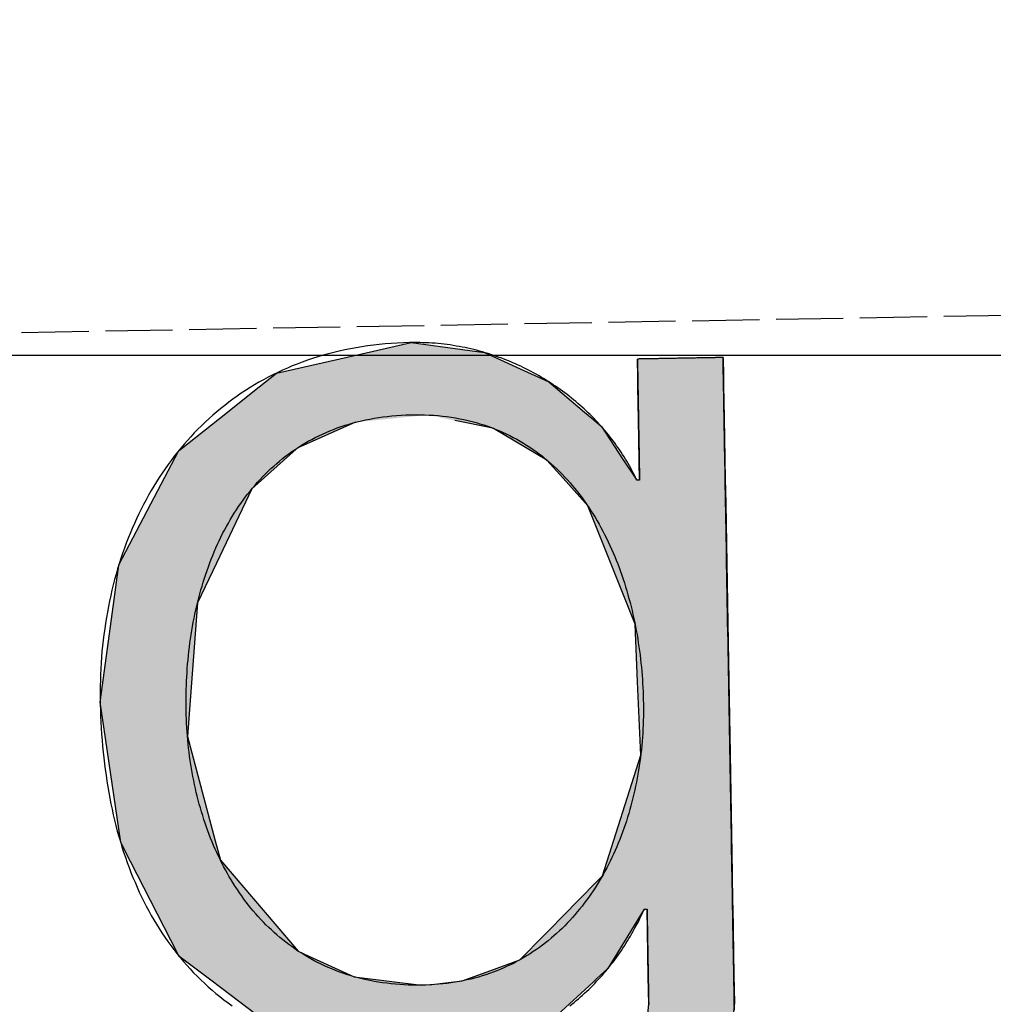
# Model space of a CAD drawing. Extents: x 562 to 7231, y 5417 to 12926.
# Tile 29 of 61: x 3600 to 3672, y 8068 to 8141. Entities that reach past the tile are written whole.
import ezdxf

# ---------------------------------------------------------------- set-up
doc = ezdxf.new("R2010")
doc.units = 0
doc.linetypes.add('GEN3', pattern=[6.25, 5, -1.25])
doc.layers.get('0').update_dxf_attribs({"linetype": 'CONTINUOUS'})
for name, color, linetype in [('3', 6, 'GEN3'), ('5', 3, 'CONTINUOUS'), ('LOGO', 7, 'CONTINUOUS')]:
    doc.layers.add(name, color=color, linetype=linetype)

# ---------------------------------------------------------------- blocks, each defined once
blk = doc.blocks.new('*U45')
at = {"layer": 'LOGO', "color": 30, "linetype": 'CONTINUOUS'}
for p, q in [((70.736, 7.654), (71.316, 7.774)), ((71.316, 7.774), (72.103, 7.654)), ((69.862, 7.472), (70.736, 7.654)), ((72.103, 7.654), (72.485, 7.472)), ((73.747, 7.351), (73.747, 7.555)), ((74.669, 7.555), (74.669, 7.351)), ((69.672, 7.326), (69.862, 7.472)), ((72.485, 7.472), (72.791, 7.326)), ((69.239, 6.993), (69.672, 7.326)), ((72.791, 7.326), (73.169, 6.993)), ((73.747, 7.256), (73.747, 7.351)), ((74.669, 7.351), (74.669, 7.256)), ((73.747, 6.903), (73.747, 7.256)), ((74.669, 7.256), (74.669, 6.903)), ((69.153, 6.928), (69.239, 6.993)), ((73.169, 6.993), (73.244, 6.928)), ((68.806, 6.661), (69.153, 6.928)), ((70.704, 6.928), (70.07, 6.661)), ((72.161, 6.842), (71.772, 6.928)), ((73.244, 6.928), (73.342, 6.842)), ((73.747, 6.47), (73.747, 6.903)), ((74.669, 6.903), (74.669, 6.47)), ((72.187, 6.836), (72.161, 6.842)), ((72.754, 6.486), (72.187, 6.836)), ((73.342, 6.842), (73.346, 6.836)), ((73.346, 6.836), (73.568, 6.486)), ((68.562, 6.23), (68.792, 6.651)), ((68.792, 6.651), (68.806, 6.661)), ((70.058, 6.651), (69.574, 6.23)), ((70.07, 6.661), (70.058, 6.651)), ((72.956, 6.252), (72.754, 6.486)), ((73.568, 6.486), (73.717, 6.252)), ((73.747, 6.455), (73.747, 6.47)), ((74.669, 6.47), (74.669, 6.455)), ((73.747, 6.252), (73.747, 6.455)), ((74.669, 6.455), (74.669, 6.252)), ((73.185, 5.986), (72.956, 6.252)), ((74.669, 6.252), (74.669, 5.986)), ((68.131, 5.44), (68.562, 6.23)), ((69.574, 6.23), (69.18, 5.44)), ((73.672, 4.703), (73.185, 5.986)), ((74.669, 5.986), (74.669, 4.703)), ((68.065, 5.015), (68.131, 5.44)), ((69.18, 5.44), (68.969, 5.015)), ((67.904, 3.968), (68.065, 5.015)), ((68.969, 5.015), (68.872, 3.968)), ((73.687, 4.085), (73.672, 4.703)), ((74.669, 4.703), (74.669, 4.085)), ((73.708, 3.295), (73.687, 4.085)), ((74.669, 4.085), (74.669, 3.295)), ((67.954, 3.58), (67.904, 3.968)), ((68.872, 3.968), (68.836, 3.58)), ((68.098, 2.453), (67.954, 3.58)), ((68.836, 3.58), (69.115, 2.453)), ((73.273, 2.006), (73.708, 3.295)), ((74.669, 3.295), (74.669, 2.006)), ((68.2, 2.246), (68.098, 2.453)), ((69.115, 2.453), (69.167, 2.246)), ((68.688, 1.253), (68.2, 2.246)), ((69.167, 2.246), (69.986, 1.253)), ((72.961, 1.699), (73.273, 2.006)), ((74.669, 2.006), (74.669, 1.699)), ((72.901, 1.639), (72.961, 1.699)), ((74.669, 1.699), (74.669, 1.639)), ((72.369, 1.116), (72.901, 1.639)), ((73.717, 1.639), (73.384, 1.116)), ((73.747, 0.913), (73.747, 1.639)), ((74.669, 1.639), (74.669, 0.913)), ((68.704, 1.22), (68.688, 1.253)), ((69.029, 0.966), (68.704, 1.22)), ((69.986, 1.253), (70.054, 1.22)), ((70.054, 1.22), (70.586, 0.966)), ((72.054, 1.008), (72.369, 1.116)), ((73.384, 1.116), (73.315, 1.008)), ((69.159, 0.865), (69.029, 0.966)), ((70.586, 0.966), (71.308, 0.865)), ((71.744, 0.901), (72.054, 1.008)), ((73.315, 1.008), (73.195, 0.901)), ((69.16, 0.864), (69.159, 0.865)), ((69.602, 0.518), (69.16, 0.864)), ((71.39, 0.865), (71.744, 0.901)), ((73.153, 0.864), (72.764, 0.518)), ((73.154, 0.865), (73.153, 0.864)), ((73.195, 0.901), (73.154, 0.865)), ((73.747, 0.615), (73.747, 0.913)), ((74.669, 0.913), (74.669, 0.615)), ((73.606, -0.61), (73.747, 0.615)), ((74.669, 0.615), (74.522, -0.61)), ((69.764, 0.391), (69.602, 0.518)), ((72.764, 0.518), (72.494, 0.391)), ((70.739, 0.2), (69.764, 0.391)), ((72.494, 0.391), (72.088, 0.2)), ((71.316, 0.087), (70.739, 0.2)), ((72.088, 0.2), (71.316, 0.087)), ((73.462, -0.904), (73.606, -0.61)), ((74.522, -0.61), (74.486, -0.904)), ((68.409, -1.438), (68.183, -0.733)), ((69.105, -0.733), (69.393, -1.438)), ((73.168, -1.505), (73.462, -0.904)), ((74.486, -0.904), (74.186, -1.505)), ((68.516, -1.769), (68.409, -1.438)), ((69.393, -1.438), (69.755, -1.769)), ((72.422, -2.047), (73.168, -1.505)), ((74.186, -1.505), (73.915, -2.047)), ((68.652, -1.904), (68.516, -1.769)), ((69.755, -1.769), (69.903, -1.904)), ((68.992, -2.24), (68.652, -1.904)), ((69.903, -1.904), (71.316, -2.24)), ((71.316, -2.24), (72.412, -2.054)), ((72.412, -2.054), (72.422, -2.047)), ((73.904, -2.054), (73.636, -2.24)), ((73.915, -2.047), (73.904, -2.054)), ((69.233, -2.479), (68.992, -2.24)), ((73.636, -2.24), (73.295, -2.479)), ((69.922, -2.766), (69.233, -2.479)), ((73.295, -2.479), (72.881, -2.766)), ((70.208, -2.886), (69.922, -2.766)), ((72.881, -2.766), (72.131, -2.886)), ((71.316, -3.017), (70.208, -2.886)), ((72.131, -2.886), (71.316, -3.017))]:
    blk.add_line(p, q, dxfattribs=at)
at = {"layer": 'LOGO', "color": 30, "linetype": 'CONTINUOUS', "extrusion": (0, 0, -1)}
for points in [[(-71.316, 7.774), (-72.103, 7.654), (-70.736, 7.654)], [(-70.736, 7.654), (-72.485, 7.472), (-69.862, 7.472)], [(-70.736, 7.654), (-72.103, 7.654), (-72.485, 7.472)], [(-73.747, 7.555), (-74.669, 7.351), (-73.747, 7.351)], [(-73.747, 7.555), (-74.669, 7.555), (-74.669, 7.351)], [(-69.862, 7.472), (-72.791, 7.326), (-69.672, 7.326)], [(-69.862, 7.472), (-72.485, 7.472), (-72.791, 7.326)], [(-69.672, 7.326), (-73.169, 6.993), (-69.239, 6.993)], [(-69.672, 7.326), (-72.791, 7.326), (-73.169, 6.993)], [(-73.747, 7.351), (-74.669, 7.256), (-73.747, 7.256)], [(-73.747, 7.351), (-74.669, 7.351), (-74.669, 7.256)], [(-73.747, 7.256), (-74.669, 6.903), (-73.747, 6.903)], [(-73.747, 7.256), (-74.669, 7.256), (-74.669, 6.903)], [(-69.239, 6.993), (-70.704, 6.928), (-69.153, 6.928)], [(-69.239, 6.993), (-71.476, 6.993), (-70.704, 6.928)], [(-71.476, 6.993), (-73.244, 6.928), (-71.772, 6.928)], [(-71.476, 6.993), (-73.169, 6.993), (-73.244, 6.928)], [(-69.153, 6.928), (-70.07, 6.661), (-68.806, 6.661)], [(-69.153, 6.928), (-70.704, 6.928), (-70.07, 6.661)], [(-71.772, 6.928), (-73.342, 6.842), (-72.161, 6.842)], [(-71.772, 6.928), (-73.244, 6.928), (-73.342, 6.842)], [(-73.747, 6.903), (-74.669, 6.47), (-73.747, 6.47)], [(-73.747, 6.903), (-74.669, 6.903), (-74.669, 6.47)], [(-72.161, 6.842), (-73.346, 6.836), (-72.187, 6.836)], [(-72.161, 6.842), (-73.342, 6.842), (-73.346, 6.836)], [(-72.187, 6.836), (-73.568, 6.486), (-72.754, 6.486)], [(-72.187, 6.836), (-73.346, 6.836), (-73.568, 6.486)], [(-68.792, 6.651), (-69.574, 6.23), (-68.562, 6.23)], [(-68.806, 6.661), (-70.058, 6.651), (-68.792, 6.651)], [(-68.792, 6.651), (-70.058, 6.651), (-69.574, 6.23)], [(-68.806, 6.661), (-70.07, 6.661), (-70.058, 6.651)], [(-72.754, 6.486), (-73.717, 6.252), (-72.956, 6.252)], [(-72.754, 6.486), (-73.568, 6.486), (-73.717, 6.252)], [(-73.747, 6.47), (-74.669, 6.455), (-73.747, 6.455)], [(-73.747, 6.47), (-74.669, 6.47), (-74.669, 6.455)], [(-73.747, 6.455), (-74.669, 6.252), (-73.747, 6.252)], [(-73.747, 6.455), (-74.669, 6.455), (-74.669, 6.252)], [(-72.956, 6.252), (-74.669, 5.986), (-73.185, 5.986)], [(-72.956, 6.252), (-74.669, 6.252), (-74.669, 5.986)], [(-68.562, 6.23), (-69.18, 5.44), (-68.131, 5.44)], [(-68.562, 6.23), (-69.574, 6.23), (-69.18, 5.44)], [(-73.185, 5.986), (-74.669, 4.703), (-73.672, 4.703)], [(-73.185, 5.986), (-74.669, 5.986), (-74.669, 4.703)], [(-68.131, 5.44), (-68.969, 5.015), (-68.065, 5.015)], [(-68.131, 5.44), (-69.18, 5.44), (-68.969, 5.015)], [(-68.065, 5.015), (-68.872, 3.968), (-67.904, 3.968)], [(-68.065, 5.015), (-68.969, 5.015), (-68.872, 3.968)], [(-73.672, 4.703), (-74.669, 4.085), (-73.687, 4.085)], [(-73.672, 4.703), (-74.669, 4.703), (-74.669, 4.085)], [(-73.687, 4.085), (-74.669, 3.295), (-73.708, 3.295)], [(-73.687, 4.085), (-74.669, 4.085), (-74.669, 3.295)], [(-67.904, 3.968), (-68.836, 3.58), (-67.954, 3.58)], [(-67.904, 3.968), (-68.872, 3.968), (-68.836, 3.58)], [(-67.954, 3.58), (-69.115, 2.453), (-68.098, 2.453)], [(-67.954, 3.58), (-68.836, 3.58), (-69.115, 2.453)], [(-73.708, 3.295), (-74.669, 2.006), (-73.273, 2.006)], [(-73.708, 3.295), (-74.669, 3.295), (-74.669, 2.006)], [(-68.098, 2.453), (-69.167, 2.246), (-68.2, 2.246)], [(-68.098, 2.453), (-69.115, 2.453), (-69.167, 2.246)], [(-68.2, 2.246), (-69.986, 1.253), (-68.688, 1.253)], [(-68.2, 2.246), (-69.167, 2.246), (-69.986, 1.253)], [(-73.273, 2.006), (-74.669, 1.699), (-72.961, 1.699)], [(-73.273, 2.006), (-74.669, 2.006), (-74.669, 1.699)], [(-72.961, 1.699), (-74.669, 1.639), (-72.901, 1.639)], [(-72.961, 1.699), (-74.669, 1.699), (-74.669, 1.639)], [(-72.901, 1.639), (-73.384, 1.116), (-72.369, 1.116)], [(-72.901, 1.639), (-73.717, 1.639), (-73.384, 1.116)], [(-73.747, 1.639), (-74.669, 0.913), (-73.747, 0.913)], [(-73.747, 1.639), (-74.669, 1.639), (-74.669, 0.913)], [(-68.688, 1.253), (-70.054, 1.22), (-68.704, 1.22)], [(-68.688, 1.253), (-69.986, 1.253), (-70.054, 1.22)], [(-68.704, 1.22), (-70.586, 0.966), (-69.029, 0.966)], [(-68.704, 1.22), (-70.054, 1.22), (-70.586, 0.966)], [(-72.369, 1.116), (-73.315, 1.008), (-72.054, 1.008)], [(-72.369, 1.116), (-73.384, 1.116), (-73.315, 1.008)], [(-69.029, 0.966), (-71.308, 0.865), (-69.159, 0.865)], [(-69.029, 0.966), (-70.586, 0.966), (-71.308, 0.865)], [(-72.054, 1.008), (-73.195, 0.901), (-71.744, 0.901)], [(-72.054, 1.008), (-73.315, 1.008), (-73.195, 0.901)], [(-69.159, 0.865), (-71.316, 0.864), (-69.16, 0.864)], [(-69.159, 0.865), (-71.308, 0.865), (-71.316, 0.864)], [(-69.16, 0.864), (-72.764, 0.518), (-69.602, 0.518)], [(-69.16, 0.864), (-73.153, 0.864), (-72.764, 0.518)], [(-71.39, 0.865), (-73.153, 0.864), (-71.316, 0.864)], [(-71.744, 0.901), (-73.154, 0.865), (-71.39, 0.865)], [(-71.39, 0.865), (-73.154, 0.865), (-73.153, 0.864)], [(-71.744, 0.901), (-73.195, 0.901), (-73.154, 0.865)], [(-73.747, 0.913), (-74.669, 0.615), (-73.747, 0.615)], [(-73.747, 0.913), (-74.669, 0.913), (-74.669, 0.615)], [(-73.747, 0.615), (-74.522, -0.61), (-73.606, -0.61)], [(-73.747, 0.615), (-74.669, 0.615), (-74.522, -0.61)], [(-69.602, 0.518), (-72.494, 0.391), (-69.764, 0.391)], [(-69.602, 0.518), (-72.764, 0.518), (-72.494, 0.391)], [(-69.764, 0.391), (-72.088, 0.2), (-70.739, 0.2)], [(-69.764, 0.391), (-72.494, 0.391), (-72.088, 0.2)], [(-70.739, 0.2), (-72.088, 0.2), (-71.316, 0.087)], [(-73.606, -0.61), (-74.486, -0.904), (-73.462, -0.904)], [(-73.606, -0.61), (-74.522, -0.61), (-74.486, -0.904)], [(-68.183, -0.733), (-69.393, -1.438), (-68.409, -1.438)], [(-68.183, -0.733), (-69.105, -0.733), (-69.393, -1.438)], [(-73.462, -0.904), (-74.186, -1.505), (-73.168, -1.505)], [(-73.462, -0.904), (-74.486, -0.904), (-74.186, -1.505)], [(-68.409, -1.438), (-69.755, -1.769), (-68.516, -1.769)], [(-68.409, -1.438), (-69.393, -1.438), (-69.755, -1.769)], [(-73.168, -1.505), (-73.915, -2.047), (-72.422, -2.047)], [(-73.168, -1.505), (-74.186, -1.505), (-73.915, -2.047)], [(-68.516, -1.769), (-69.903, -1.904), (-68.652, -1.904)], [(-68.516, -1.769), (-69.755, -1.769), (-69.903, -1.904)], [(-68.652, -1.904), (-71.316, -2.24), (-68.992, -2.24)], [(-68.652, -1.904), (-69.903, -1.904), (-71.316, -2.24)], [(-72.412, -2.054), (-73.636, -2.24), (-71.316, -2.24)], [(-72.422, -2.047), (-73.904, -2.054), (-72.412, -2.054)], [(-72.412, -2.054), (-73.904, -2.054), (-73.636, -2.24)], [(-72.422, -2.047), (-73.915, -2.047), (-73.904, -2.054)], [(-68.992, -2.24), (-73.295, -2.479), (-69.233, -2.479)], [(-68.992, -2.24), (-73.636, -2.24), (-73.295, -2.479)], [(-69.233, -2.479), (-72.881, -2.766), (-69.922, -2.766)], [(-69.233, -2.479), (-73.295, -2.479), (-72.881, -2.766)], [(-69.922, -2.766), (-72.131, -2.886), (-70.208, -2.886)], [(-69.922, -2.766), (-72.881, -2.766), (-72.131, -2.886)], [(-70.208, -2.886), (-72.131, -2.886), (-71.316, -3.017)]]:
    blk.add_solid(points, dxfattribs=at)
blk = doc.blocks.new('KLAUS')
at = {"layer": 'LOGO'}
for points in [[(74.668, 7.555, 0), (74.668, 7.555, 0), (74.667, 7.555, 0), (74.666, 7.555, 0), (74.664, 7.555, 0), (74.662, 7.555, 0), (74.659, 7.555, 0), (74.655, 7.555, 0), (74.651, 7.555, 0), (74.647, 7.555, 0), (74.642, 7.555, 0), (74.636, 7.555, 0), (74.63, 7.555, 0), (74.624, 7.555, 0), (74.617, 7.555, 0), (74.61, 7.555, 0), (74.603, 7.555, 0), (74.595, 7.555, 0), (74.587, 7.555, 0), (74.578, 7.555, 0), (74.569, 7.555, 0), (74.559, 7.555, 0), (74.55, 7.555, 0), (74.54, 7.555, 0), (74.529, 7.555, 0), (74.519, 7.555, 0), (74.508, 7.555, 0), (74.497, 7.555, 0), (74.486, 7.555, 0), (74.474, 7.555, 0), (74.462, 7.555, 0), (74.45, 7.555, 0), (74.438, 7.555, 0), (74.425, 7.555, 0), (74.412, 7.555, 0), (74.399, 7.555, 0), (74.386, 7.555, 0), (74.373, 7.555, 0), (74.36, 7.555, 0), (74.346, 7.555, 0), (74.333, 7.555, 0), (74.319, 7.555, 0), (74.305, 7.555, 0), (74.291, 7.555, 0), (74.278, 7.555, 0), (74.263, 7.555, 0), (74.249, 7.555, 0), (74.235, 7.555, 0), (74.221, 7.555, 0), (74.207, 7.555, 0), (74.193, 7.555, 0), (74.179, 7.555, 0), (74.165, 7.555, 0), (74.151, 7.555, 0), (74.137, 7.555, 0), (74.123, 7.555, 0), (74.109, 7.555, 0), (74.095, 7.555, 0), (74.082, 7.555, 0), (74.068, 7.555, 0), (74.054, 7.555, 0), (74.041, 7.555, 0), (74.028, 7.555, 0), (74.015, 7.555, 0), (74.002, 7.555, 0), (73.989, 7.555, 0), (73.977, 7.555, 0), (73.965, 7.555, 0), (73.952, 7.555, 0), (73.941, 7.555, 0), (73.929, 7.555, 0), (73.918, 7.555, 0), (73.906, 7.555, 0), (73.895, 7.555, 0), (73.885, 7.555, 0), (73.875, 7.555, 0), (73.865, 7.555, 0), (73.855, 7.555, 0), (73.846, 7.555, 0), (73.837, 7.555, 0), (73.828, 7.555, 0), (73.82, 7.555, 0), (73.812, 7.555, 0), (73.804, 7.555, 0), (73.797, 7.555, 0), (73.791, 7.555, 0), (73.784, 7.555, 0), (73.778, 7.555, 0), (73.773, 7.555, 0), (73.768, 7.555, 0), (73.764, 7.555, 0), (73.76, 7.555, 0), (73.756, 7.555, 0), (73.753, 7.555, 0), (73.751, 7.555, 0), (73.749, 7.555, 0), (73.748, 7.555, 0), (73.747, 7.555, 0), (73.747, 7.555, 0), (73.747, 7.554, 0), (73.747, 7.553, 0), (73.747, 7.551, 0), (73.747, 7.548, 0), (73.747, 7.545, 0), (73.747, 7.54, 0), (73.747, 7.535, 0), (73.747, 7.53, 0), (73.747, 7.523, 0), (73.747, 7.516, 0), (73.747, 7.509, 0), (73.747, 7.5, 0), (73.747, 7.491, 0), (73.747, 7.482, 0), (73.747, 7.472, 0), (73.747, 7.461, 0), (73.747, 7.45, 0), (73.747, 7.438, 0), (73.747, 7.426, 0), (73.747, 7.413, 0), (73.747, 7.4, 0), (73.747, 7.386, 0), (73.747, 7.372, 0), (73.747, 7.357, 0), (73.747, 7.342, 0), (73.747, 7.327, 0), (73.747, 7.311, 0), (73.747, 7.295, 0), (73.747, 7.279, 0), (73.747, 7.262, 0), (73.747, 7.245, 0), (73.747, 7.227, 0), (73.747, 7.209, 0), (73.747, 7.191, 0), (73.747, 7.173, 0), (73.747, 7.155, 0), (73.747, 7.136, 0), (73.747, 7.117, 0), (73.747, 7.098, 0), (73.747, 7.079, 0), (73.747, 7.06, 0), (73.747, 7.04, 0), (73.747, 7.02, 0), (73.747, 7.001, 0), (73.747, 6.981, 0), (73.747, 6.961, 0), (73.747, 6.941, 0), (73.747, 6.921, 0), (73.747, 6.901, 0), (73.747, 6.881, 0), (73.747, 6.861, 0), (73.747, 6.842, 0), (73.747, 6.822, 0), (73.747, 6.802, 0), (73.747, 6.782, 0), (73.747, 6.763, 0), (73.747, 6.743, 0), (73.747, 6.724, 0), (73.747, 6.705, 0), (73.747, 6.686, 0), (73.747, 6.667, 0), (73.747, 6.648, 0), (73.747, 6.63, 0), (73.747, 6.612, 0), (73.747, 6.594, 0), (73.747, 6.576, 0), (73.747, 6.559, 0), (73.747, 6.541, 0), (73.747, 6.525, 0), (73.747, 6.508, 0), (73.747, 6.492, 0), (73.747, 6.477, 0), (73.747, 6.461, 0), (73.747, 6.446, 0), (73.747, 6.432, 0), (73.747, 6.418, 0), (73.747, 6.404, 0), (73.747, 6.391, 0), (73.747, 6.378, 0), (73.747, 6.366, 0), (73.747, 6.354, 0), (73.747, 6.343, 0), (73.747, 6.333, 0), (73.747, 6.323, 0), (73.747, 6.313, 0), (73.747, 6.305, 0), (73.747, 6.296, 0), (73.747, 6.289, 0), (73.747, 6.282, 0), (73.747, 6.276, 0), (73.747, 6.27, 0), (73.747, 6.265, 0), (73.747, 6.261, 0), (73.747, 6.258, 0), (73.747, 6.255, 0), (73.747, 6.253, 0), (73.747, 6.252, 0), (73.747, 6.252, 0), (73.747, 6.252, 0), (73.747, 6.252, 0), (73.746, 6.252, 0), (73.746, 6.252, 0), (73.746, 6.252, 0), (73.746, 6.252, 0), (73.746, 6.252, 0), (73.746, 6.252, 0), (73.746, 6.252, 0), (73.746, 6.252, 0), (73.746, 6.252, 0), (73.745, 6.252, 0), (73.745, 6.252, 0), (73.745, 6.252, 0), (73.745, 6.252, 0), (73.744, 6.252, 0), (73.744, 6.252, 0), (73.744, 6.252, 0), (73.744, 6.252, 0), (73.743, 6.252, 0), (73.743, 6.252, 0), (73.743, 6.252, 0), (73.742, 6.252, 0), (73.742, 6.252, 0), (73.742, 6.252, 0), (73.741, 6.252, 0), (73.741, 6.252, 0), (73.741, 6.252, 0), (73.74, 6.252, 0), (73.74, 6.252, 0), (73.74, 6.252, 0), (73.739, 6.252, 0), (73.739, 6.252, 0), (73.738, 6.252, 0), (73.738, 6.252, 0), (73.737, 6.252, 0), (73.737, 6.252, 0), (73.737, 6.252, 0), (73.736, 6.252, 0), (73.736, 6.252, 0), (73.735, 6.252, 0), (73.735, 6.252, 0), (73.734, 6.252, 0), (73.734, 6.252, 0), (73.734, 6.252, 0), (73.733, 6.252, 0), (73.733, 6.252, 0), (73.732, 6.252, 0), (73.732, 6.252, 0), (73.731, 6.252, 0), (73.731, 6.252, 0), (73.73, 6.252, 0), (73.73, 6.252, 0), (73.729, 6.252, 0), (73.729, 6.252, 0), (73.729, 6.252, 0), (73.728, 6.252, 0), (73.728, 6.252, 0), (73.727, 6.252, 0), (73.727, 6.252, 0), (73.726, 6.252, 0), (73.726, 6.252, 0), (73.725, 6.252, 0), (73.725, 6.252, 0), (73.725, 6.252, 0), (73.724, 6.252, 0), (73.724, 6.252, 0), (73.724, 6.252, 0), (73.723, 6.252, 0), (73.723, 6.252, 0), (73.722, 6.252, 0), (73.722, 6.252, 0), (73.722, 6.252, 0), (73.721, 6.252, 0), (73.721, 6.252, 0), (73.721, 6.252, 0), (73.72, 6.252, 0), (73.72, 6.252, 0), (73.72, 6.252, 0), (73.719, 6.252, 0), (73.719, 6.252, 0), (73.719, 6.252, 0), (73.719, 6.252, 0), (73.719, 6.252, 0), (73.718, 6.252, 0), (73.718, 6.252, 0), (73.718, 6.252, 0), (73.718, 6.252, 0), (73.718, 6.252, 0), (73.718, 6.252, 0), (73.717, 6.252, 0), (73.717, 6.252, 0), (73.717, 6.252, 0), (73.717, 6.252, 0), (73.717, 6.252, 0), (73.717, 6.252, 0), (73.717, 6.252, 0), (73.715, 6.257, 0), (73.703, 6.282, 0), (73.692, 6.307, 0), (73.679, 6.333, 0), (73.667, 6.358, 0), (73.654, 6.383, 0), (73.641, 6.408, 0), (73.627, 6.433, 0), (73.614, 6.458, 0), (73.599, 6.482, 0), (73.585, 6.507, 0), (73.57, 6.531, 0), (73.555, 6.555, 0), (73.539, 6.58, 0), (73.523, 6.604, 0), (73.507, 6.627, 0), (73.491, 6.651, 0), (73.474, 6.675, 0), (73.457, 6.698, 0), (73.439, 6.721, 0), (73.421, 6.744, 0), (73.403, 6.767, 0), (73.385, 6.79, 0), (73.367, 6.813, 0), (73.347, 6.835, 0), (73.328, 6.857, 0), (73.309, 6.879, 0), (73.289, 6.901, 0), (73.269, 6.923, 0), (73.249, 6.944, 0), (73.228, 6.966, 0), (73.207, 6.987, 0), (73.186, 7.008, 0), (73.164, 7.029, 0), (73.142, 7.049, 0), (73.12, 7.069, 0), (73.098, 7.089, 0), (73.076, 7.109, 0), (73.053, 7.129, 0), (73.03, 7.148, 0), (73.006, 7.168, 0), (72.983, 7.187, 0), (72.959, 7.205, 0), (72.935, 7.224, 0), (72.911, 7.242, 0), (72.886, 7.26, 0), (72.861, 7.278, 0), (72.836, 7.295, 0), (72.811, 7.313, 0), (72.785, 7.33, 0), (72.76, 7.346, 0), (72.734, 7.363, 0), (72.708, 7.379, 0), (72.681, 7.395, 0), (72.654, 7.411, 0), (72.628, 7.426, 0), (72.601, 7.441, 0), (72.573, 7.456, 0), (72.546, 7.471, 0), (72.518, 7.485, 0), (72.49, 7.499, 0), (72.462, 7.512, 0), (72.434, 7.526, 0), (72.406, 7.539, 0), (72.377, 7.551, 0), (72.348, 7.564, 0), (72.319, 7.576, 0), (72.29, 7.588, 0), (72.26, 7.599, 0), (72.231, 7.61, 0), (72.201, 7.621, 0), (72.171, 7.631, 0), (72.141, 7.642, 0), (72.111, 7.651, 0), (72.081, 7.661, 0), (72.05, 7.67, 0), (72.019, 7.679, 0), (71.988, 7.687, 0), (71.957, 7.695, 0), (71.926, 7.703, 0), (71.895, 7.71, 0), (71.863, 7.717, 0), (71.831, 7.723, 0), (71.8, 7.729, 0), (71.768, 7.735, 0), (71.736, 7.741, 0), (71.703, 7.746, 0), (71.671, 7.75, 0), (71.639, 7.755, 0), (71.606, 7.758, 0), (71.573, 7.762, 0), (71.54, 7.765, 0), (71.507, 7.767, 0), (71.474, 7.77, 0), (71.441, 7.771, 0), (71.408, 7.773, 0), (71.374, 7.774, 0), (71.341, 7.774, 0), (71.299, 7.774, 0), (71.233, 7.774, 0), (71.167, 7.772, 0), (71.102, 7.769, 0), (71.037, 7.765, 0), (70.973, 7.76, 0), (70.91, 7.754, 0), (70.847, 7.747, 0), (70.785, 7.739, 0), (70.723, 7.729, 0), (70.662, 7.719, 0), (70.602, 7.708, 0), (70.542, 7.696, 0), (70.483, 7.683, 0), (70.425, 7.669, 0), (70.367, 7.654, 0), (70.31, 7.638, 0), (70.253, 7.621, 0), (70.197, 7.603, 0), (70.142, 7.585, 0), (70.087, 7.565, 0), (70.033, 7.545, 0), (69.98, 7.523, 0), (69.927, 7.501, 0), (69.875, 7.478, 0), (69.823, 7.454, 0), (69.772, 7.429, 0), (69.722, 7.403, 0), (69.672, 7.376, 0), (69.623, 7.349, 0), (69.575, 7.321, 0), (69.527, 7.291, 0), (69.48, 7.262, 0), (69.434, 7.231, 0), (69.388, 7.199, 0), (69.343, 7.167, 0), (69.299, 7.134, 0), (69.255, 7.1, 0), (69.212, 7.066, 0), (69.169, 7.031, 0), (69.128, 6.995, 0), (69.087, 6.958, 0), (69.046, 6.92, 0), (69.006, 6.882, 0), (68.967, 6.843, 0), (68.929, 6.804, 0), (68.891, 6.763, 0), (68.854, 6.723, 0), (68.818, 6.681, 0), (68.782, 6.639, 0), (68.747, 6.596, 0), (68.713, 6.552, 0), (68.679, 6.508, 0), (68.646, 6.463, 0), (68.614, 6.418, 0), (68.582, 6.372, 0), (68.551, 6.325, 0), (68.521, 6.278, 0), (68.492, 6.231, 0), (68.463, 6.182, 0), (68.435, 6.133, 0), (68.407, 6.084, 0), (68.381, 6.034, 0), (68.355, 5.983, 0), (68.33, 5.932, 0), (68.305, 5.881, 0), (68.281, 5.829, 0), (68.258, 5.776, 0), (68.236, 5.723, 0), (68.214, 5.67, 0), (68.193, 5.616, 0), (68.173, 5.561, 0), (68.153, 5.506, 0), (68.134, 5.451, 0), (68.116, 5.395, 0), (68.099, 5.339, 0), (68.082, 5.282, 0), (68.066, 5.225, 0), (68.051, 5.168, 0), (68.037, 5.11, 0), (68.023, 5.052, 0), (68.01, 4.993, 0), (67.998, 4.934, 0), (67.986, 4.875, 0), (67.976, 4.815, 0), (67.966, 4.755, 0), (67.957, 4.695, 0), (67.948, 4.634, 0), (67.94, 4.573, 0), (67.933, 4.512, 0), (67.927, 4.45, 0), (67.921, 4.388, 0), (67.917, 4.326, 0), (67.913, 4.264, 0), (67.91, 4.201, 0), (67.907, 4.138, 0), (67.906, 4.075, 0), (67.905, 4.011, 0), (67.904, 3.947, 0), (67.905, 3.881, 0), (67.906, 3.816, 0), (67.908, 3.751, 0), (67.91, 3.686, 0), (67.913, 3.621, 0), (67.917, 3.557, 0), (67.921, 3.493, 0), (67.926, 3.43, 0), (67.932, 3.366, 0), (67.938, 3.303, 0), (67.945, 3.241, 0), (67.953, 3.179, 0), (67.961, 3.117, 0), (67.969, 3.055, 0), (67.979, 2.994, 0), (67.989, 2.933, 0), (68, 2.873, 0), (68.012, 2.813, 0), (68.024, 2.754, 0), (68.037, 2.695, 0), (68.05, 2.636, 0), (68.064, 2.578, 0), (68.079, 2.52, 0), (68.095, 2.463, 0), (68.111, 2.406, 0), (68.128, 2.35, 0), (68.146, 2.294, 0), (68.164, 2.239, 0), (68.183, 2.184, 0), (68.203, 2.13, 0), (68.224, 2.076, 0), (68.245, 2.023, 0), (68.267, 1.97, 0), (68.289, 1.918, 0), (68.313, 1.866, 0), (68.337, 1.815, 0), (68.361, 1.764, 0), (68.387, 1.715, 0), (68.413, 1.665, 0), (68.44, 1.616, 0), (68.468, 1.568, 0), (68.496, 1.521, 0), (68.525, 1.474, 0), (68.555, 1.427, 0), (68.586, 1.382, 0), (68.617, 1.337, 0), (68.649, 1.292, 0), (68.682, 1.249, 0), (68.716, 1.206, 0), (68.75, 1.163, 0), (68.785, 1.122, 0), (68.821, 1.081, 0), (68.858, 1.04, 0), (68.895, 1.001, 0), (68.934, 0.962, 0), (68.973, 0.924, 0), (69.012, 0.886, 0), (69.053, 0.85, 0), (69.094, 0.814, 0), (69.136, 0.779, 0), (69.179, 0.744, 0), (69.223, 0.711, 0), (69.267, 0.678, 0)], [(72.897, 0.612, 0), (72.921, 0.63, 0), (72.945, 0.649, 0), (72.968, 0.668, 0), (72.992, 0.687, 0), (73.015, 0.707, 0), (73.037, 0.726, 0), (73.06, 0.746, 0), (73.083, 0.767, 0), (73.105, 0.787, 0), (73.127, 0.808, 0), (73.148, 0.829, 0), (73.17, 0.85, 0), (73.191, 0.872, 0), (73.212, 0.894, 0), (73.233, 0.916, 0), (73.254, 0.938, 0), (73.274, 0.96, 0), (73.294, 0.983, 0), (73.314, 1.006, 0), (73.333, 1.029, 0), (73.352, 1.053, 0), (73.371, 1.076, 0), (73.39, 1.1, 0), (73.409, 1.124, 0), (73.427, 1.149, 0), (73.445, 1.173, 0), (73.463, 1.198, 0), (73.48, 1.223, 0), (73.498, 1.249, 0), (73.514, 1.274, 0), (73.531, 1.3, 0), (73.547, 1.326, 0), (73.564, 1.352, 0), (73.579, 1.378, 0), (73.595, 1.404, 0), (73.61, 1.431, 0), (73.625, 1.458, 0), (73.64, 1.485, 0), (73.655, 1.512, 0), (73.669, 1.54, 0), (73.683, 1.568, 0), (73.696, 1.596, 0), (73.71, 1.624, 0), (73.717, 1.639, 0), (73.717, 1.639, 0), (73.717, 1.639, 0), (73.717, 1.639, 0), (73.717, 1.639, 0), (73.717, 1.639, 0), (73.717, 1.639, 0), (73.718, 1.639, 0), (73.718, 1.639, 0), (73.718, 1.639, 0), (73.718, 1.639, 0), (73.718, 1.639, 0), (73.718, 1.639, 0), (73.719, 1.639, 0), (73.719, 1.639, 0), (73.719, 1.639, 0), (73.719, 1.639, 0), (73.719, 1.639, 0), (73.72, 1.639, 0), (73.72, 1.639, 0), (73.72, 1.639, 0), (73.721, 1.639, 0), (73.721, 1.639, 0), (73.721, 1.639, 0), (73.722, 1.639, 0), (73.722, 1.639, 0), (73.722, 1.639, 0), (73.723, 1.639, 0), (73.723, 1.639, 0), (73.723, 1.639, 0), (73.724, 1.639, 0), (73.724, 1.639, 0), (73.725, 1.639, 0), (73.725, 1.639, 0), (73.725, 1.639, 0), (73.726, 1.639, 0), (73.726, 1.639, 0), (73.727, 1.639, 0), (73.727, 1.639, 0), (73.728, 1.639, 0), (73.728, 1.639, 0), (73.728, 1.639, 0), (73.729, 1.639, 0), (73.729, 1.639, 0), (73.73, 1.639, 0), (73.73, 1.639, 0), (73.731, 1.639, 0), (73.731, 1.639, 0), (73.731, 1.639, 0), (73.732, 1.639, 0), (73.732, 1.639, 0), (73.733, 1.639, 0), (73.733, 1.639, 0), (73.734, 1.639, 0), (73.734, 1.639, 0), (73.735, 1.639, 0), (73.735, 1.639, 0), (73.736, 1.639, 0), (73.736, 1.639, 0), (73.737, 1.639, 0), (73.737, 1.639, 0), (73.737, 1.639, 0), (73.738, 1.639, 0), (73.738, 1.639, 0), (73.739, 1.639, 0), (73.739, 1.639, 0), (73.739, 1.639, 0), (73.74, 1.639, 0), (73.74, 1.639, 0), (73.74, 1.639, 0), (73.741, 1.639, 0), (73.741, 1.639, 0), (73.742, 1.639, 0), (73.742, 1.639, 0), (73.742, 1.639, 0), (73.743, 1.639, 0), (73.743, 1.639, 0), (73.743, 1.639, 0), (73.743, 1.639, 0), (73.744, 1.639, 0), (73.744, 1.639, 0), (73.744, 1.639, 0), (73.745, 1.639, 0), (73.745, 1.639, 0), (73.745, 1.639, 0), (73.745, 1.639, 0), (73.746, 1.639, 0), (73.746, 1.639, 0), (73.746, 1.639, 0), (73.746, 1.639, 0), (73.746, 1.639, 0), (73.746, 1.639, 0), (73.746, 1.639, 0), (73.746, 1.639, 0), (73.746, 1.639, 0), (73.746, 1.639, 0), (73.747, 1.639, 0), (73.747, 1.639, 0), (73.747, 1.639, 0), (73.747, 1.639, 0), (73.747, 1.637, 0), (73.747, 1.636, 0), (73.747, 1.633, 0), (73.747, 1.63, 0), (73.747, 1.626, 0), (73.747, 1.622, 0), (73.747, 1.618, 0), (73.747, 1.612, 0), (73.747, 1.607, 0), (73.747, 1.6, 0), (73.747, 1.594, 0), (73.747, 1.586, 0), (73.747, 1.579, 0), (73.747, 1.571, 0), (73.747, 1.562, 0), (73.747, 1.553, 0), (73.747, 1.544, 0), (73.747, 1.534, 0), (73.747, 1.524, 0), (73.747, 1.513, 0), (73.747, 1.502, 0), (73.747, 1.491, 0), (73.747, 1.479, 0), (73.747, 1.467, 0), (73.747, 1.455, 0), (73.747, 1.442, 0), (73.747, 1.43, 0), (73.747, 1.416, 0), (73.747, 1.403, 0), (73.747, 1.39, 0), (73.747, 1.376, 0), (73.747, 1.362, 0), (73.747, 1.347, 0), (73.747, 1.333, 0), (73.747, 1.318, 0), (73.747, 1.304, 0), (73.747, 1.289, 0), (73.747, 1.274, 0), (73.747, 1.259, 0), (73.747, 1.243, 0), (73.747, 1.228, 0), (73.747, 1.212, 0), (73.747, 1.197, 0), (73.747, 1.181, 0), (73.747, 1.166, 0), (73.747, 1.15, 0), (73.747, 1.134, 0), (73.747, 1.119, 0), (73.747, 1.103, 0), (73.747, 1.087, 0), (73.747, 1.072, 0), (73.747, 1.056, 0), (73.747, 1.041, 0), (73.747, 1.025, 0), (73.747, 1.01, 0), (73.747, 0.994, 0), (73.747, 0.979, 0), (73.747, 0.964, 0), (73.747, 0.949, 0), (73.747, 0.935, 0), (73.747, 0.92, 0), (73.747, 0.906, 0), (73.747, 0.891, 0), (73.747, 0.877, 0), (73.747, 0.864, 0), (73.747, 0.85, 0), (73.747, 0.837, 0), (73.747, 0.824, 0), (73.747, 0.811, 0), (73.747, 0.798, 0), (73.747, 0.786, 0), (73.747, 0.774, 0), (73.747, 0.763, 0), (73.747, 0.751, 0), (73.747, 0.74, 0), (73.747, 0.73, 0), (73.747, 0.72, 0), (73.747, 0.71, 0), (73.747, 0.7, 0), (73.747, 0.691, 0), (73.747, 0.683, 0), (73.747, 0.675, 0), (73.747, 0.667, 0), (73.747, 0.66, 0), (73.747, 0.653, 0), (73.747, 0.647, 0), (73.747, 0.641, 0), (73.747, 0.636, 0), (73.747, 0.631, 0), (73.747, 0.627, 0), (73.747, 0.624, 0), (73.747, 0.621, 0), (73.747, 0.618, 0), (73.747, 0.616, 0), (73.747, 0.615, 0), (73.747, 0.615, 0)], [(74.668, 0.537, 0), (74.668, 0.606, 0), (74.668, 0.616, 0), (74.668, 0.622, 0), (74.668, 0.632, 0), (74.668, 0.646, 0), (74.668, 0.664, 0), (74.668, 0.686, 0), (74.668, 0.712, 0), (74.668, 0.742, 0), (74.668, 0.775, 0), (74.668, 0.812, 0), (74.668, 0.852, 0), (74.668, 0.896, 0), (74.668, 0.943, 0), (74.668, 0.993, 0), (74.668, 1.046, 0), (74.668, 1.102, 0), (74.668, 1.162, 0), (74.668, 1.224, 0), (74.668, 1.288, 0), (74.668, 1.356, 0), (74.668, 1.426, 0), (74.668, 1.499, 0), (74.668, 1.573, 0), (74.668, 1.651, 0), (74.668, 1.73, 0), (74.668, 1.812, 0), (74.668, 1.895, 0), (74.668, 1.981, 0), (74.668, 2.069, 0), (74.668, 2.158, 0), (74.668, 2.249, 0), (74.668, 2.341, 0), (74.668, 2.436, 0), (74.668, 2.531, 0), (74.668, 2.628, 0), (74.668, 2.726, 0), (74.668, 2.825, 0), (74.668, 2.926, 0), (74.668, 3.027, 0), (74.668, 3.129, 0), (74.668, 3.232, 0), (74.668, 3.336, 0), (74.668, 3.44, 0), (74.668, 3.545, 0), (74.668, 3.65, 0), (74.668, 3.756, 0), (74.668, 3.862, 0), (74.668, 3.968, 0), (74.668, 4.075, 0), (74.668, 4.181, 0), (74.668, 4.287, 0), (74.668, 4.393, 0), (74.668, 4.499, 0), (74.668, 4.604, 0), (74.668, 4.709, 0), (74.668, 4.814, 0), (74.668, 4.918, 0), (74.668, 5.021, 0), (74.668, 5.123, 0), (74.668, 5.225, 0), (74.668, 5.325, 0), (74.668, 5.425, 0), (74.668, 5.523, 0), (74.668, 5.62, 0), (74.668, 5.716, 0), (74.668, 5.81, 0), (74.668, 5.903, 0), (74.668, 5.994, 0), (74.668, 6.084, 0), (74.668, 6.172, 0), (74.668, 6.258, 0), (74.668, 6.342, 0), (74.668, 6.424, 0), (74.668, 6.504, 0), (74.668, 6.581, 0), (74.668, 6.657, 0), (74.668, 6.73, 0), (74.668, 6.8, 0), (74.668, 6.868, 0), (74.668, 6.934, 0), (74.668, 6.996, 0), (74.668, 7.056, 0), (74.668, 7.113, 0), (74.668, 7.166, 0), (74.668, 7.217, 0), (74.668, 7.265, 0), (74.668, 7.309, 0), (74.668, 7.35, 0), (74.668, 7.387, 0), (74.668, 7.421, 0), (74.668, 7.452, 0), (74.668, 7.478, 0), (74.668, 7.501, 0), (74.668, 7.52, 0), (74.668, 7.535, 0), (74.668, 7.546, 0), (74.668, 7.552, 0), (74.668, 7.555, 0), (74.668, 7.555, 0), (74.668, 7.555, 0), (74.668, 7.555, 0), (74.668, 7.555, 0), (74.668, 7.555, 0), (74.668, 7.555, 0), (74.668, 7.555, 0), (74.668, 7.555, 0), (74.668, 7.555, 0), (74.668, 7.555, 0), (74.668, 7.555, 0), (74.668, 7.555, 0), (74.668, 7.555, 0), (74.668, 7.555, 0), (74.668, 7.555, 0), (74.668, 7.555, 0), (74.668, 7.555, 0), (74.668, 7.555, 0), (74.668, 7.555, 0), (74.668, 7.555, 0), (74.668, 7.555, 0), (74.668, 7.555, 0), (74.668, 7.555, 0), (74.668, 7.555, 0), (74.668, 7.555, 0), (74.668, 7.555, 0), (74.668, 7.555, 0), (74.668, 7.555, 0), (74.668, 7.555, 0), (74.668, 7.555, 0), (74.668, 7.555, 0), (74.668, 7.555, 0), (74.668, 7.555, 0), (74.668, 7.555, 0), (74.668, 7.555, 0), (74.668, 7.555, 0), (74.668, 7.555, 0), (74.668, 7.555, 0), (74.668, 7.555, 0), (74.668, 7.555, 0), (74.668, 7.555, 0), (74.668, 7.555, 0), (74.668, 7.555, 0), (74.668, 7.555, 0), (74.668, 7.555, 0), (74.668, 7.555, 0), (74.668, 7.555, 0), (74.668, 7.555, 0), (74.668, 7.555, 0), (74.668, 7.555, 0), (74.668, 7.555, 0), (74.668, 7.555, 0), (74.668, 7.555, 0), (74.668, 7.555, 0), (74.668, 7.555, 0), (74.668, 7.555, 0), (74.668, 7.555, 0), (74.668, 7.555, 0), (74.668, 7.555, 0), (74.668, 7.555, 0), (74.668, 7.555, 0), (74.668, 7.555, 0), (74.668, 7.555, 0), (74.668, 7.555, 0), (74.668, 7.555, 0), (74.668, 7.555, 0), (74.668, 7.555, 0), (74.668, 7.555, 0), (74.668, 7.555, 0), (74.668, 7.555, 0), (74.668, 7.555, 0), (74.668, 7.555, 0), (74.668, 7.555, 0), (74.668, 7.555, 0), (74.668, 7.555, 0), (74.668, 7.555, 0), (74.668, 7.555, 0), (74.668, 7.555, 0), (74.668, 7.555, 0), (74.668, 7.555, 0), (74.668, 7.555, 0), (74.668, 7.555, 0), (74.668, 7.555, 0), (74.668, 7.555, 0), (74.668, 7.555, 0), (74.668, 7.555, 0), (74.668, 7.555, 0), (74.668, 7.555, 0), (74.668, 7.555, 0), (74.668, 7.555, 0), (74.668, 7.555, 0), (74.668, 7.555, 0), (74.668, 7.555, 0), (74.668, 7.555, 0), (74.668, 7.555, 0), (74.668, 7.555, 0), (74.668, 7.555, 0), (74.668, 7.555, 0)], [(71.316, 0.864, 0), (71.266, 0.864, 0), (71.217, 0.865, 0), (71.168, 0.867, 0), (71.121, 0.87, 0), (71.073, 0.874, 0), (71.026, 0.879, 0), (70.98, 0.884, 0), (70.933, 0.89, 0), (70.888, 0.897, 0), (70.843, 0.905, 0), (70.799, 0.913, 0), (70.755, 0.922, 0), (70.711, 0.932, 0), (70.669, 0.943, 0), (70.626, 0.955, 0), (70.584, 0.967, 0), (70.543, 0.98, 0), (70.502, 0.993, 0), (70.462, 1.008, 0), (70.422, 1.023, 0), (70.383, 1.038, 0), (70.344, 1.055, 0), (70.306, 1.072, 0), (70.268, 1.09, 0), (70.231, 1.108, 0), (70.194, 1.127, 0), (70.158, 1.147, 0), (70.122, 1.167, 0), (70.087, 1.188, 0), (70.052, 1.21, 0), (70.018, 1.232, 0), (69.984, 1.254, 0), (69.951, 1.278, 0), (69.918, 1.302, 0), (69.886, 1.326, 0), (69.854, 1.351, 0), (69.823, 1.377, 0), (69.792, 1.403, 0), (69.761, 1.43, 0), (69.732, 1.457, 0), (69.703, 1.485, 0), (69.674, 1.513, 0), (69.645, 1.542, 0), (69.618, 1.571, 0), (69.59, 1.601, 0), (69.564, 1.631, 0), (69.537, 1.662, 0), (69.511, 1.693, 0), (69.486, 1.725, 0), (69.461, 1.757, 0), (69.437, 1.79, 0), (69.413, 1.823, 0), (69.39, 1.857, 0), (69.367, 1.89, 0), (69.344, 1.925, 0), (69.322, 1.959, 0), (69.301, 1.995, 0), (69.28, 2.03, 0), (69.26, 2.066, 0), (69.24, 2.102, 0), (69.22, 2.139, 0), (69.201, 2.176, 0), (69.183, 2.213, 0), (69.164, 2.251, 0), (69.147, 2.289, 0), (69.13, 2.327, 0), (69.113, 2.366, 0), (69.097, 2.405, 0), (69.081, 2.444, 0), (69.066, 2.484, 0), (69.051, 2.524, 0), (69.037, 2.564, 0), (69.023, 2.604, 0), (69.01, 2.645, 0), (68.997, 2.686, 0), (68.985, 2.727, 0), (68.973, 2.768, 0), (68.962, 2.81, 0), (68.951, 2.852, 0), (68.94, 2.894, 0), (68.93, 2.936, 0), (68.921, 2.978, 0), (68.912, 3.021, 0), (68.903, 3.064, 0), (68.895, 3.107, 0), (68.887, 3.15, 0), (68.88, 3.193, 0), (68.873, 3.237, 0), (68.867, 3.28, 0), (68.861, 3.324, 0), (68.856, 3.368, 0), (68.851, 3.412, 0), (68.846, 3.456, 0), (68.842, 3.5, 0), (68.839, 3.544, 0), (68.836, 3.589, 0), (68.833, 3.633, 0), (68.831, 3.678, 0), (68.829, 3.722, 0), (68.828, 3.767, 0), (68.827, 3.811, 0), (68.827, 3.856, 0), (68.827, 3.902, 0), (68.828, 3.948, 0), (68.829, 3.994, 0), (68.83, 4.04, 0), (68.832, 4.086, 0), (68.834, 4.131, 0), (68.837, 4.177, 0), (68.84, 4.223, 0), (68.844, 4.269, 0), (68.847, 4.314, 0), (68.852, 4.36, 0), (68.857, 4.405, 0), (68.862, 4.45, 0), (68.868, 4.496, 0), (68.874, 4.541, 0), (68.88, 4.586, 0), (68.888, 4.631, 0), (68.895, 4.675, 0), (68.903, 4.72, 0), (68.912, 4.764, 0), (68.92, 4.808, 0), (68.93, 4.852, 0), (68.939, 4.896, 0), (68.95, 4.94, 0), (68.96, 4.983, 0), (68.972, 5.026, 0), (68.983, 5.069, 0), (68.995, 5.112, 0), (69.008, 5.154, 0), (69.021, 5.196, 0), (69.034, 5.238, 0), (69.048, 5.28, 0), (69.063, 5.322, 0), (69.078, 5.363, 0), (69.093, 5.403, 0), (69.109, 5.444, 0), (69.125, 5.484, 0), (69.142, 5.524, 0), (69.159, 5.563, 0), (69.177, 5.603, 0), (69.195, 5.642, 0), (69.214, 5.68, 0), (69.234, 5.718, 0), (69.253, 5.756, 0), (69.273, 5.793, 0), (69.294, 5.83, 0), (69.316, 5.867, 0), (69.337, 5.903, 0), (69.359, 5.939, 0), (69.382, 5.974, 0), (69.405, 6.009, 0), (69.429, 6.043, 0), (69.453, 6.077, 0), (69.478, 6.111, 0), (69.503, 6.144, 0), (69.529, 6.176, 0), (69.555, 6.208, 0), (69.582, 6.24, 0), (69.61, 6.271, 0), (69.637, 6.301, 0), (69.666, 6.331, 0), (69.695, 6.361, 0), (69.724, 6.389, 0), (69.754, 6.418, 0), (69.784, 6.446, 0), (69.815, 6.473, 0), (69.847, 6.499, 0), (69.879, 6.525, 0), (69.911, 6.551, 0), (69.945, 6.576, 0), (69.978, 6.6, 0), (70.012, 6.624, 0), (70.047, 6.647, 0), (70.082, 6.669, 0), (70.118, 6.691, 0), (70.154, 6.712, 0), (70.191, 6.732, 0), (70.229, 6.752, 0), (70.267, 6.771, 0), (70.305, 6.789, 0), (70.344, 6.807, 0), (70.384, 6.823, 0), (70.424, 6.84, 0), (70.465, 6.855, 0), (70.506, 6.87, 0), (70.548, 6.884, 0), (70.59, 6.897, 0), (70.633, 6.909, 0), (70.677, 6.921, 0), (70.721, 6.932, 0), (70.766, 6.942, 0), (70.811, 6.951, 0), (70.857, 6.96, 0), (70.903, 6.967, 0), (70.95, 6.974, 0), (70.998, 6.98, 0), (71.046, 6.985, 0), (71.094, 6.99, 0), (71.144, 6.993, 0), (71.194, 6.996, 0), (71.244, 6.997, 0), (71.295, 6.998, 0), (71.346, 6.998, 0), (71.397, 6.997, 0), (71.447, 6.995, 0), (71.496, 6.992, 0), (71.545, 6.988, 0), (71.593, 6.984, 0), (71.64, 6.978, 0), (71.687, 6.972, 0), (71.734, 6.964, 0), (71.779, 6.956, 0), (71.824, 6.947, 0), (71.869, 6.937, 0), (71.913, 6.926, 0), (71.956, 6.915, 0), (71.999, 6.902, 0), (72.041, 6.889, 0), (72.083, 6.875, 0), (72.124, 6.86, 0), (72.165, 6.845, 0), (72.204, 6.829, 0), (72.244, 6.812, 0), (72.283, 6.794, 0), (72.321, 6.775, 0), (72.359, 6.756, 0), (72.396, 6.736, 0), (72.433, 6.716, 0), (72.469, 6.694, 0), (72.504, 6.672, 0), (72.539, 6.65, 0), (72.573, 6.626, 0), (72.607, 6.602, 0), (72.641, 6.578, 0), (72.673, 6.553, 0), (72.706, 6.527, 0), (72.737, 6.5, 0), (72.768, 6.473, 0), (72.799, 6.446, 0), (72.829, 6.418, 0), (72.859, 6.389, 0), (72.888, 6.36, 0), (72.916, 6.33, 0), (72.944, 6.299, 0), (72.972, 6.268, 0), (72.999, 6.237, 0), (73.025, 6.205, 0), (73.051, 6.173, 0), (73.076, 6.14, 0), (73.101, 6.107, 0), (73.126, 6.073, 0), (73.15, 6.038, 0), (73.173, 6.004, 0), (73.196, 5.969, 0), (73.218, 5.933, 0), (73.24, 5.897, 0), (73.262, 5.861, 0), (73.283, 5.824, 0), (73.303, 5.787, 0), (73.323, 5.749, 0), (73.342, 5.712, 0), (73.361, 5.673, 0), (73.38, 5.635, 0), (73.398, 5.596, 0), (73.415, 5.557, 0), (73.432, 5.517, 0), (73.449, 5.477, 0), (73.465, 5.437, 0), (73.481, 5.397, 0), (73.496, 5.356, 0), (73.51, 5.316, 0), (73.525, 5.274, 0), (73.538, 5.233, 0), (73.552, 5.191, 0), (73.564, 5.15, 0), (73.577, 5.108, 0), (73.589, 5.066, 0), (73.6, 5.023, 0), (73.611, 4.981, 0), (73.622, 4.938, 0), (73.632, 4.895, 0), (73.642, 4.852, 0), (73.651, 4.809, 0), (73.66, 4.766, 0), (73.668, 4.722, 0), (73.676, 4.679, 0), (73.683, 4.635, 0), (73.691, 4.592, 0), (73.697, 4.548, 0), (73.703, 4.504, 0), (73.709, 4.46, 0), (73.715, 4.417, 0), (73.719, 4.373, 0), (73.724, 4.329, 0), (73.728, 4.285, 0), (73.732, 4.241, 0), (73.735, 4.197, 0), (73.738, 4.153, 0), (73.74, 4.109, 0), (73.742, 4.066, 0), (73.744, 4.022, 0), (73.745, 3.978, 0), (73.746, 3.935, 0), (73.746, 3.891, 0), (73.747, 3.847, 0), (73.746, 3.802, 0), (73.745, 3.757, 0), (73.744, 3.712, 0), (73.742, 3.667, 0), (73.74, 3.622, 0), (73.737, 3.577, 0), (73.734, 3.533, 0), (73.73, 3.488, 0), (73.725, 3.444, 0), (73.721, 3.399, 0), (73.716, 3.355, 0), (73.71, 3.311, 0), (73.704, 3.267, 0), (73.697, 3.223, 0), (73.69, 3.18, 0), (73.682, 3.136, 0), (73.674, 3.093, 0), (73.666, 3.05, 0), (73.657, 3.007, 0), (73.647, 2.964, 0), (73.637, 2.922, 0), (73.627, 2.879, 0), (73.616, 2.837, 0), (73.605, 2.795, 0), (73.593, 2.754, 0), (73.581, 2.712, 0), (73.568, 2.671, 0), (73.555, 2.63, 0), (73.541, 2.59, 0), (73.527, 2.549, 0), (73.512, 2.509, 0), (73.497, 2.469, 0), (73.482, 2.43, 0), (73.466, 2.391, 0), (73.449, 2.352, 0), (73.432, 2.313, 0), (73.415, 2.275, 0), (73.397, 2.237, 0), (73.379, 2.199, 0), (73.36, 2.162, 0), (73.34, 2.125, 0), (73.321, 2.089, 0), (73.3, 2.053, 0), (73.28, 2.017, 0), (73.259, 1.982, 0), (73.237, 1.947, 0), (73.215, 1.912, 0), (73.193, 1.878, 0), (73.17, 1.844, 0), (73.146, 1.811, 0), (73.122, 1.778, 0), (73.098, 1.746, 0), (73.073, 1.714, 0), (73.048, 1.682, 0), (73.022, 1.651, 0), (72.996, 1.621, 0), (72.969, 1.59, 0), (72.942, 1.561, 0), (72.915, 1.532, 0), (72.887, 1.503, 0), (72.859, 1.475, 0), (72.83, 1.448, 0), (72.8, 1.421, 0), (72.77, 1.394, 0), (72.74, 1.368, 0), (72.71, 1.343, 0), (72.678, 1.318, 0), (72.647, 1.294, 0), (72.615, 1.27, 0), (72.582, 1.247, 0), (72.549, 1.224, 0), (72.516, 1.203, 0), (72.482, 1.181, 0), (72.448, 1.161, 0), (72.413, 1.141, 0), (72.378, 1.121, 0), (72.342, 1.102, 0), (72.306, 1.084, 0), (72.269, 1.067, 0), (72.232, 1.05, 0), (72.195, 1.034, 0), (72.157, 1.018, 0), (72.119, 1.004, 0), (72.08, 0.989, 0), (72.041, 0.976, 0), (72.001, 0.963, 0), (71.961, 0.951, 0), (71.92, 0.94, 0), (71.879, 0.93, 0), (71.838, 0.92, 0), (71.796, 0.911, 0), (71.754, 0.903, 0), (71.711, 0.895, 0), (71.668, 0.889, 0), (71.624, 0.883, 0), (71.58, 0.877, 0), (71.535, 0.873, 0), (71.491, 0.87, 0), (71.445, 0.867, 0), (71.399, 0.865, 0), (71.353, 0.864, 0), (71.316, 0.864, 0), (71.316, 0.864, 0), (71.316, 0.864, 0), (71.316, 0.864, 0), (71.316, 0.864, 0), (71.316, 0.864, 0), (71.316, 0.864, 0), (71.316, 0.864, 0), (71.316, 0.864, 0), (71.316, 0.864, 0), (71.316, 0.864, 0), (71.316, 0.864, 0), (71.316, 0.864, 0), (71.316, 0.864, 0), (71.316, 0.864, 0), (71.316, 0.864, 0), (71.316, 0.864, 0), (71.316, 0.864, 0), (71.316, 0.864, 0), (71.316, 0.864, 0), (71.316, 0.864, 0), (71.316, 0.864, 0), (71.316, 0.864, 0), (71.316, 0.864, 0), (71.316, 0.864, 0), (71.316, 0.864, 0), (71.316, 0.864, 0), (71.316, 0.864, 0), (71.316, 0.864, 0), (71.316, 0.864, 0), (71.316, 0.864, 0), (71.316, 0.864, 0), (71.316, 0.864, 0), (71.316, 0.864, 0), (71.316, 0.864, 0), (71.316, 0.864, 0), (71.316, 0.864, 0), (71.316, 0.864, 0), (71.316, 0.864, 0), (71.316, 0.864, 0), (71.316, 0.864, 0), (71.316, 0.864, 0), (71.316, 0.864, 0), (71.316, 0.864, 0), (71.316, 0.864, 0), (71.316, 0.864, 0), (71.316, 0.864, 0), (71.316, 0.864, 0), (71.316, 0.864, 0), (71.316, 0.864, 0), (71.316, 0.864, 0), (71.316, 0.864, 0), (71.316, 0.864, 0), (71.316, 0.864, 0), (71.316, 0.864, 0), (71.316, 0.864, 0), (71.316, 0.864, 0), (71.316, 0.864, 0), (71.316, 0.864, 0), (71.316, 0.864, 0), (71.316, 0.864, 0), (71.316, 0.864, 0), (71.316, 0.864, 0), (71.316, 0.864, 0), (71.316, 0.864, 0), (71.316, 0.864, 0), (71.316, 0.864, 0), (71.316, 0.864, 0), (71.316, 0.864, 0), (71.316, 0.864, 0), (71.316, 0.864, 0), (71.316, 0.864, 0), (71.316, 0.864, 0), (71.316, 0.864, 0), (71.316, 0.864, 0), (71.316, 0.864, 0), (71.316, 0.864, 0), (71.316, 0.864, 0), (71.316, 0.864, 0), (71.316, 0.864, 0), (71.316, 0.864, 0), (71.316, 0.864, 0), (71.316, 0.864, 0), (71.316, 0.864, 0), (71.316, 0.864, 0), (71.316, 0.864, 0), (71.316, 0.864, 0), (71.316, 0.864, 0), (71.316, 0.864, 0), (71.316, 0.864, 0), (71.316, 0.864, 0), (71.316, 0.864, 0), (71.316, 0.864, 0), (71.316, 0.864, 0), (71.316, 0.864, 0), (71.316, 0.864, 0), (71.316, 0.864, 0), (71.316, 0.864, 0), (71.316, 0.864, 0), (71.316, 0.864, 0), (71.316, 0.864, 0), (71.316, 0.864, 0), (71.316, 0.864, 0)]]:
    blk.add_polyline3d(points, dxfattribs=at)
at = {"layer": 'LOGO', "color": 30, "linetype": 'CONTINUOUS'}
blk.add_blockref('*U45', (0, 0), dxfattribs=at)

msp = doc.modelspace()

# ---------------------------------------------------------------- linework, layer by layer
at = {"layer": '3'}
msp.add_line((1175.278, 8075.309), (6230.443, 8163.547), dxfattribs=at)
at = {"layer": '5'}
msp.add_line((6272.775, 8115.902), (872.775, 8115.902), dxfattribs=at)

# ---------------------------------------------------------------- block references
at = {"xscale": 6.929133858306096, "yscale": 6.929133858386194, "zscale": 6.929133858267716, "rotation": 0.9999999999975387}
msp.add_blockref('KLAUS', (3135.8, 8054.386), dxfattribs=at)

doc.saveas('drawing.dxf')
